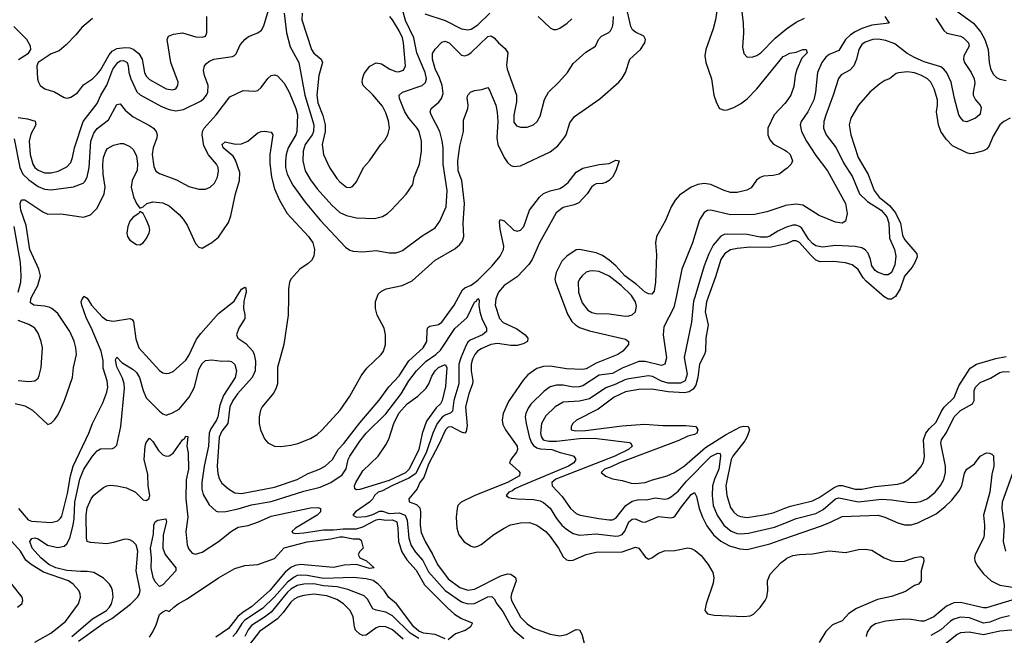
# Model space of a CAD drawing. Header units: inches. Extents: x 1678809 to 1859548, y 384609 to 522868.
# Tile 64 of 256: x 1745338 to 1751338, y 437938 to 441691. Entities that reach past the tile are written whole.
import ezdxf

# ---------------------------------------------------------------- set-up
doc = ezdxf.new("R2010")
doc.units = ezdxf.units.IN
doc.header["$MEASUREMENT"] = 0
for name, color, linetype in [('B7443', 7, 'Continuous'), ('B7444', 7, 'Continuous'), ('B7453', 7, 'Continuous'), ('B7454', 7, 'Continuous')]:
    doc.layers.add(name, color=color, linetype=linetype)

msp = doc.modelspace()

# ---------------------------------------------------------------- linework, layer by layer
at = {"layer": 'B7443', "color": 5}
for points, elevation in [([(1745310, 439351), (1745370, 439336.8), (1745416.9, 439310), (1745510, 439224), (1745530, 439230.7), (1745550, 439252.4), (1745570, 439279.5), (1745590, 439318.9), (1745612.2, 439370), (1745659.5, 439510), (1745665.4, 439570), (1745684.7, 439650), (1745681.5, 439690), (1745670, 439731.2), (1745644.9, 439790), (1745570, 439900.3), (1745534.8, 439930), (1745518.1, 439938.1), (1745490, 439945), (1745423.7, 439950), (1745404.4, 439964.4), (1745405.5, 439990), (1745411, 440000)], 320), ([(1745331.6, 438710), (1745390, 438641), (1745410, 438633), (1745530, 438625.5), (1745570, 438636.5), (1745588, 438652), (1745595.1, 438664.9), (1745630, 438802.6), (1745647.9, 438910), (1745664.6, 438970), (1745759, 439170), (1745782.8, 439230), (1745844.8, 439355.2), (1745870, 439419.5), (1745876, 439450), (1745872.3, 439490), (1745846.8, 439566.8), (1745846.1, 439613.9), (1745834, 439670), (1745774.4, 439814.4), (1745746, 439870), (1745716.8, 439950), (1745713.3, 439970), (1745716.4, 439983.6), (1745726.4, 440000)], 280), ([(1745738.8, 440000), (1745750, 439992.4), (1745775.2, 439950), (1745840.2, 439880.2), (1745870, 439859.8), (1745910, 439853.8), (1746008.9, 439868.9), (1746023, 439863), (1746032.3, 439850), (1746046.1, 439746.2), (1746063.5, 439690), (1746190, 439552.3), (1746210, 439537.6), (1746230, 439533.2), (1746250, 439535.5), (1746273.4, 439546.6), (1746350, 439614.3), (1746370, 439644.7), (1746416.7, 439743.3), (1746441.7, 439778.3), (1746550, 439899.2), (1746644.5, 439975.5), (1746659.7, 440000)], 280), ([(1746711, 440000), (1746704.9, 439975.1), (1746702, 439930), (1746710.7, 439890.7), (1746709.4, 439870), (1746674, 439810), (1746659.3, 439770), (1746667.6, 439750), (1746717, 439717), (1746758.2, 439670), (1746767.1, 439650), (1746775.6, 439610), (1746772.9, 439550), (1746755.7, 439510), (1746664.6, 439410), (1746636.9, 439370), (1746618.3, 439330), (1746605.8, 439230), (1746570, 439183.4), (1746554.2, 439145.8), (1746542.5, 438970), (1746545.3, 438925.3), (1746553.3, 438893.3), (1746570, 438864.7), (1746610, 438831.8), (1746650, 438806.8), (1746690, 438803.3), (1746890, 438841.6), (1747030, 438888.1), (1747096, 438924), (1747166.1, 438950), (1747199.3, 438970), (1747244.1, 439010), (1747278.1, 439070), (1747313.2, 439106.8), (1747410, 439234.1), (1747528.2, 439371.8), (1747587.6, 439452.5), (1747650, 439519.1), (1747710, 439611.2), (1747796.4, 439690), (1747818.2, 439730), (1747820.3, 439799.7), (1747824.7, 439815.3), (1747837.1, 439822.9), (1747890, 439832.3), (1747910, 439847.8), (1747986.1, 439950), (1748012.7, 440000)], 280), ([(1746975.8, 440000), (1746974.3, 439890), (1746948.3, 439710), (1746909.1, 439570), (1746908.6, 439470), (1746899.7, 439440.3), (1746885.5, 439414.5), (1746816.3, 439330), (1746805.7, 439310), (1746797.3, 439270), (1746798, 439230), (1746805.7, 439190), (1746830, 439135.3), (1746850, 439111.7), (1746890.2, 439090.2), (1746929.2, 439089.2), (1746990, 439096.1), (1747033.2, 439106.8), (1747110, 439137.1), (1747150, 439162.2), (1747181.2, 439190), (1747291.1, 439310), (1747350, 439395.2), (1747419.6, 439520.4), (1747453.4, 439566.7), (1747541.5, 439650), (1747555.4, 439670), (1747567, 439710), (1747568.2, 439770), (1747558.2, 439810), (1747517.4, 439890), (1747507.3, 439930), (1747506.5, 439973.5), (1747516.6, 440000)], 320), ([(1748243.6, 440000), (1748239.4, 439990), (1748236.4, 439950), (1748261.1, 439870), (1748284.8, 439844.8), (1748366.7, 439806.7), (1748418.2, 439770), (1748435.2, 439750), (1748431.9, 439730), (1748405.3, 439714.7), (1748370, 439705.1), (1748330, 439704.8), (1748250, 439716.4), (1748209.5, 439710.5), (1748150, 439684.4), (1748128.8, 439670), (1748111.9, 439650), (1748097.8, 439622.2), (1748088.7, 439590), (1748089.1, 439550), (1748100.1, 439490), (1748097.3, 439470), (1748075.5, 439410), (1748055.4, 439330), (1748065.7, 439214.3), (1748059.2, 439180.8), (1748050, 439170.9), (1748030, 439175.4), (1747970, 439208.7), (1747950, 439205.9), (1747933, 439190), (1747895.2, 439104.8), (1747830, 438982), (1747800, 438900), (1747775.9, 438870), (1747759.6, 438830), (1747710.3, 438770), (1747711.9, 438751.9), (1747755.7, 438735.7), (1747775.9, 438715.9), (1747780.1, 438690), (1747777.8, 438610), (1747785.6, 438565.6), (1747808.1, 438510), (1747853.4, 438433.4), (1747883.8, 438370), (1747950, 438281.2), (1748019.8, 438230), (1748070, 438213.3), (1748110, 438218.4), (1748270, 438299.9), (1748310, 438311.9), (1748330.6, 438310.6), (1748358.6, 438290), (1748363.5, 438270), (1748334.6, 438190), (1748331.3, 438170), (1748334.4, 438150), (1748390, 438048.2), (1748430, 438007.3), (1748470, 437980.9), (1748570, 437945.4), (1748630, 437935.3), (1748670, 437943.5), (1748730, 437972.9), (1748750, 437972), (1748764.4, 437944.5), (1748777.4, 437890)], 280), ([(1748637, 440000), (1748676.4, 439896.4), (1748703.2, 439850), (1748724.7, 439830), (1748750, 439815.1), (1748810, 439794.4), (1749030, 439744), (1749048.7, 439730), (1749047.7, 439710), (1749012.9, 439670), (1748982, 439650), (1748850, 439596.8), (1748790, 439562.1), (1748770, 439558), (1748670, 439562.9), (1748570, 439578.4), (1748530, 439577.5), (1748490, 439564.9), (1748434.4, 439525.6), (1748406.1, 439493.9), (1748317.2, 439362.8), (1748285, 439290), (1748277.8, 439250), (1748283, 439223), (1748298.8, 439190), (1748369.4, 439090), (1748372.1, 439070), (1748365.5, 439054.5), (1748330.2, 439010), (1748323.7, 438990), (1748378.9, 438938.9), (1748384.9, 438930), (1748383.1, 438910), (1748310.1, 438870), (1748111.8, 438790), (1748028.5, 438750), (1748008.8, 438730), (1748003, 438710), (1747998.8, 438658.8), (1748001.1, 438590), (1748014.7, 438550), (1748047.3, 438507.3), (1748090, 438480.3), (1748110, 438475.6), (1748130, 438480.3), (1748150, 438491.4), (1748227.2, 438552.8), (1748290, 438592), (1748329.5, 438610.5), (1748390, 438624.1), (1748444.7, 438624.7), (1748490, 438608.4), (1748543.8, 438570), (1748570, 438541.1), (1748620.6, 438470), (1748650, 438416.5), (1748670, 438398.5), (1748690, 438393.2), (1748710, 438396.5), (1748790, 438430.1), (1748850, 438445.3), (1749010, 438447.7), (1749090, 438474.2), (1749110, 438468.8), (1749150, 438415.5), (1749170, 438403), (1749190, 438410.3), (1749230, 438439), (1749267.3, 438452.7), (1749330, 438455.4), (1749410, 438470.3), (1749430, 438467.6), (1749454.4, 438454.4), (1749490, 438424.2), (1749533.1, 438370), (1749561.6, 438321.6), (1749567.9, 438290), (1749563.7, 438256.3), (1749520.8, 438130), (1749514, 438090), (1749529.1, 438069.1), (1749570, 438061.3), (1749750, 438051.8), (1749790, 438057.1), (1749810, 438066.7), (1749850, 438107), (1749880.8, 438150), (1749889.9, 438170), (1749896.5, 438210), (1749894, 438270), (1749910.9, 438310), (1749978, 438382), (1750000, 438397.9)], 320), ([(1749337.6, 440000), (1749324.5, 439935.5), (1749262.5, 439817.5), (1749259.8, 439770), (1749279.4, 439630), (1749270, 439591.5), (1749250, 439582.4), (1749150, 439608), (1749110, 439606.6), (1749010, 439567.2), (1748950, 439533.8), (1748870, 439523.9), (1748770, 439458.4), (1748747.5, 439452.5), (1748710, 439450.9), (1748650, 439462), (1748610, 439463.8), (1748570, 439452.1), (1748533.8, 439426.2), (1748453.5, 439346.5), (1748436.8, 439323.2), (1748422, 439290), (1748419.2, 439270), (1748423.8, 439230), (1748442.5, 439150), (1748455.3, 439115.3), (1748470, 439095), (1748490, 439081.8), (1748510, 439075.1), (1748580.7, 439070), (1748631.5, 439051.5), (1748696.6, 439036.6), (1748714.9, 439030), (1748726.7, 439010), (1748715.2, 438990), (1748683, 438970), (1748395.4, 438850), (1748355.8, 438830), (1748342.1, 438817.9), (1748319.3, 438810), (1748302.8, 438790), (1748318.5, 438778.5), (1748334.4, 438774.4), (1748369.1, 438769.1), (1748470, 438766.7), (1748510, 438757.5), (1748530, 438747.3), (1748570, 438712.6), (1748609, 438650), (1748642.6, 438610), (1748670, 438584.3), (1748710, 438557.9), (1748750, 438548.9), (1748850, 438555.7), (1748970, 438541.4), (1748990, 438543.6), (1749010, 438552.5), (1749026.6, 438573.4), (1749049.9, 438630), (1749070, 438646.6), (1749090, 438648.7), (1749130, 438630.1), (1749150, 438627), (1749230, 438661.9), (1749306.4, 438653.7), (1749321.7, 438658.3), (1749333.3, 438666.7), (1749370, 438721.4), (1749430, 438795.6), (1749450, 438808.2), (1749463.2, 438783.2), (1749478, 438710), (1749498.8, 438658.8), (1749525.8, 438605.8), (1749565.9, 438550), (1749611.5, 438511.5), (1749662.8, 438482.8), (1749725.7, 438465.7), (1749770, 438460.8), (1749910, 438496), (1750000, 438527.2)], 340), ([(1749452.3, 440000), (1749444.8, 439975.2), (1749432.3, 439847.7), (1749387.6, 439632.4), (1749404.6, 439530), (1749392.7, 439490), (1749365.6, 439474.4), (1749290, 439475.2), (1749250, 439486.8), (1749194.8, 439514.8), (1749170, 439519.4), (1749050, 439501.3), (1749024.9, 439495.1), (1748970, 439468.1), (1748910, 439447.1), (1748810, 439378.8), (1748750, 439364.8), (1748650, 439359.9), (1748601.1, 439330), (1748545.1, 439274.9), (1748518.6, 439230), (1748511.3, 439170), (1748515.1, 439150), (1748529, 439129), (1748561.6, 439121.6), (1748610, 439121.1), (1748750, 439137.7), (1748839.3, 439139.3), (1749053.2, 439113.2), (1749063, 439110), (1749070.3, 439090), (1749048.1, 439070), (1748964.6, 439030), (1748605.9, 438890), (1748581.6, 438870), (1748582.9, 438850), (1748643.1, 438783.1), (1748695, 438710), (1748730, 438680.2), (1748754, 438670), (1748867.3, 438650), (1748930, 438641), (1748950, 438642.6), (1748970, 438652.9), (1749031.8, 438730), (1749070, 438756.2), (1749110, 438765.7), (1749157, 438763), (1749210, 438775.2), (1749270, 438767.6), (1749290, 438771.3), (1749310, 438783.1), (1749350, 438816.9), (1749401.5, 438878.5), (1749550, 439028.5), (1749590, 439047.6), (1749605.5, 439045.5), (1749609.3, 439029.3), (1749598.1, 438950), (1749572.2, 438890), (1749560.6, 438850), (1749557.2, 438790), (1749564.8, 438730), (1749587.4, 438670), (1749628.4, 438608.4), (1749673.7, 438573.7), (1749710, 438559.5), (1749730, 438556.6), (1749779.3, 438560.7), (1749936.9, 438596.9), (1750000, 438622.5)], 360), ([(1749533.8, 440000), (1749523.1, 439970), (1749516, 439910), (1749532.7, 439830), (1749520.1, 439750), (1749517.9, 439670), (1749511.9, 439650), (1749480.3, 439590), (1749470.8, 439510), (1749457.7, 439462.3), (1749442.5, 439437.5), (1749418.2, 439421.8), (1749390, 439416.9), (1749290, 439421.4), (1749190, 439439.3), (1749110, 439435.6), (1749030, 439422.3), (1748960.2, 439390), (1748864, 439316), (1748730.4, 439250), (1748708.9, 439230), (1748699.5, 439210), (1748699.3, 439190), (1748724.4, 439184.4), (1748786.9, 439186.9), (1749010, 439215.4), (1749145.2, 439225.2), (1749257.3, 439217.3), (1749397.2, 439217.2), (1749458.8, 439210), (1749470.5, 439190), (1749463.7, 439170), (1749450, 439161.8), (1749410, 439151.4), (1749354.5, 439125.5), (1748992.4, 438990), (1748937.8, 438962.2), (1748902, 438950), (1748882, 438930), (1748910, 438908.2), (1748950, 438892.7), (1749010, 438881.6), (1749064.6, 438864.6), (1749090, 438863.1), (1749150, 438870.3), (1749193.4, 438886.6), (1749282.7, 438910), (1749327.3, 438930), (1749390, 438971.1), (1749517.2, 439082.8), (1749639.1, 439160.9), (1749730, 439208.4), (1749750, 439213.2), (1749777.7, 439210), (1749784.7, 439190), (1749770, 439149.1), (1749755.8, 439124.2), (1749683, 439030), (1749673.3, 439010), (1749641.3, 438850), (1749646.5, 438790), (1749670, 438717), (1749690, 438687.8), (1749710.5, 438670), (1749730, 438661.8), (1749770, 438656.9), (1749871.9, 438671.9), (1749930, 438684.4), (1750000, 438712.1)], 380), ([(1748753, 440000), (1748764.7, 439964.7), (1748799.9, 439919.9), (1748825, 439905), (1748850, 439899.1), (1748930, 439898.2), (1749030, 439884.2), (1749050, 439886), (1749070, 439891.3), (1749090.6, 439909.4), (1749095.9, 439944.1), (1749091.4, 439970), (1749072.7, 440000)], 340), ([(1745656.7, 437930), (1745781.4, 438038.6), (1745866.8, 438090), (1745886.2, 438110), (1745897.8, 438130), (1745907.5, 438170), (1745904.1, 438210), (1745897, 438230), (1745884.8, 438250), (1745850, 438285.3), (1745790, 438320.7), (1745750, 438327.8), (1745710, 438326.5), (1745626.2, 438333.8), (1745558.8, 438350), (1745515, 438370), (1745467.9, 438410), (1745414.1, 438470), (1745400.3, 438510), (1745412.4, 438527.6), (1745430, 438531.4), (1745450, 438526.7), (1745507.9, 438487.9), (1745570, 438472.6), (1745610, 438481.2), (1745625.5, 438494.5), (1745643.6, 438530), (1745663.8, 438610), (1745670.8, 438650), (1745673.7, 438750), (1745705.3, 438890), (1745728.3, 438950), (1745781.2, 439030), (1745810, 439063), (1745830, 439074.4), (1745903.3, 439076.7), (1745916.6, 439083.4), (1745930, 439098), (1745953.7, 439210), (1745977.5, 439442.5), (1745975, 439470), (1745964.9, 439504.9), (1745930, 439575.1), (1745923, 439617), (1745930, 439634.4), (1745960.1, 439600.1), (1746030, 439558), (1746050, 439540.2), (1746068.6, 439508.6), (1746091.4, 439430), (1746110, 439385), (1746190, 439304.7), (1746210, 439288.2), (1746230, 439280.8), (1746270, 439293.2), (1746310, 439317.5), (1746370.8, 439389.2), (1746403.6, 439450), (1746430, 439558.3), (1746450, 439594.6), (1746470, 439613.7), (1746510, 439616.9), (1746570, 439608.3), (1746611.9, 439611.9), (1746630, 439607.2), (1746648.4, 439588.4), (1746660.2, 439550), (1746651.2, 439510), (1746580.4, 439399.6), (1746558.2, 439341.7), (1746544.9, 439270), (1746536.9, 439250), (1746502.9, 439197.1), (1746493, 439170), (1746489.2, 439090), (1746462.3, 438970), (1746448.7, 438868.7), (1746448.7, 438828.7), (1746456.1, 438796.1), (1746493.1, 438733.2), (1746534.6, 438694.6), (1746550.2, 438690.2), (1746593.6, 438693.6), (1746670.6, 438709.4), (1746750, 438732.5), (1746870, 438753.3), (1747070, 438817.5), (1747170, 438841.5), (1747235.1, 438870), (1747303.3, 438916.7), (1747327.8, 438952.2), (1747339.6, 439010), (1747349.9, 439030), (1747410, 439121.6), (1747450, 439170.8), (1747570, 439287.3), (1747662.6, 439410), (1747708.6, 439490), (1747756, 439550), (1747816.1, 439610), (1747874, 439650), (1747902.8, 439677.2), (1747990, 439808.4), (1748065, 439875), (1748110, 439968.5), (1748122.2, 439977.8), (1748130, 439991.3), (1748134, 439990), (1748138.6, 439978.6), (1748136.6, 439950), (1748141.5, 439910), (1748154.3, 439870), (1748181.9, 439810), (1748182.3, 439790), (1748157.7, 439770), (1748083.4, 439736.6), (1748070, 439724.7), (1748057.1, 439702.9), (1748025.9, 439630), (1748014.1, 439590), (1748013.6, 439470), (1747984.3, 439370), (1747974.8, 439305.2), (1747966.3, 439293.7), (1747930, 439279.7), (1747912.5, 439267.5), (1747882.8, 439230), (1747855.1, 439170), (1747814.3, 439050), (1747750, 438922.8), (1747710, 438895), (1747606.2, 438850), (1747550, 438818.2), (1747521.8, 438810), (1747499.6, 438790), (1747490.2, 438770), (1747470.2, 438750), (1747384.4, 438690), (1747368.7, 438670), (1747390, 438658.2), (1747450, 438661.4), (1747490, 438673.7), (1747530, 438695.5), (1747550, 438694.2), (1747590, 438681.2), (1747650, 438684.3), (1747686.5, 438670), (1747700.1, 438640.1), (1747710.1, 438530.1), (1747724.4, 438484.4), (1747750, 438445.1), (1747793.9, 438393.9), (1747830, 438324.7), (1747930, 438210.9), (1748030, 438142), (1748070, 438129.2), (1748110, 438132.6), (1748190, 438171.6), (1748214.5, 438174.5), (1748230, 438160.3), (1748245.5, 438130), (1748282.5, 438082.5), (1748330, 437994.2), (1748349.8, 437969.8), (1748410, 437917.9)], 260), ([(1745330, 439491.5), (1745394.1, 439485.9), (1745430, 439488.9), (1745450, 439505.5), (1745458, 439522), (1745469.7, 439570), (1745476.8, 439690), (1745469.7, 439730), (1745450, 439779.5), (1745430, 439809.6), (1745418.5, 439818.5), (1745393.4, 439833.4), (1745330, 439856.7)], 340), ([(1745697.7, 437902.3), (1745846.4, 438010), (1745899.4, 438040.6), (1746012.7, 438127.3), (1746055.5, 438170), (1746068.1, 438190), (1746072.5, 438210), (1746048, 438330), (1746058.2, 438450), (1746048.3, 438490), (1746028.6, 438510), (1746010, 438519.9), (1745990, 438523.8), (1745970, 438522.8), (1745910, 438503.2), (1745870, 438496.1), (1745770, 438503.5), (1745750, 438509.6), (1745745.1, 438530), (1745743.4, 438670), (1745750, 438714), (1745774, 438770), (1745790, 438792), (1745810, 438808.5), (1745850, 438839.3), (1745870, 438848.4), (1745890, 438852.4), (1745930, 438848.9), (1745990, 438836.5), (1746044.2, 438810), (1746090, 438764.2), (1746110, 438760.7), (1746126, 438770), (1746130.6, 438790), (1746121.4, 438850), (1746118.2, 438918.2), (1746096.4, 439010), (1746102.7, 439090), (1746110, 439114), (1746130, 439139.1), (1746150, 439119.3), (1746183.8, 439063.8), (1746210, 439038.8), (1746230, 439029.1), (1746250, 439031.4), (1746272.7, 439047.3), (1746330, 439130.3), (1746341.7, 439138.3), (1746350, 439151.6), (1746362, 439150), (1746357.1, 439090), (1746364.5, 439050), (1746367.2, 438950), (1746353.6, 438886.4), (1746350.6, 438770.6), (1746362.1, 438657.9), (1746350.2, 438569.8), (1746358.6, 438490), (1746370, 438462.4), (1746390, 438439.6), (1746410, 438433.2), (1746450, 438445), (1746549.8, 438510), (1746630, 438573.2), (1746670, 438596.8), (1746730, 438608.1), (1746793.5, 438630), (1746870, 438665.1), (1747110, 438715.9), (1747156.3, 438716.3), (1747170.6, 438710), (1747171.8, 438690), (1747150.2, 438670), (1747019, 438590), (1746995.8, 438570), (1747002, 438562), (1747018, 438558), (1747070, 438561.9), (1747190, 438580.3), (1747250, 438580), (1747310, 438587.2), (1747390, 438586), (1747430, 438599.9), (1747510, 438641.4), (1747530, 438645.5), (1747570, 438640.4), (1747610, 438642.5), (1747636.2, 438630), (1747642.7, 438590), (1747646.2, 438510), (1747666.6, 438446.6), (1747697.5, 438397.5), (1747754.8, 438334.8), (1747805, 438245), (1747944.3, 438104.3), (1747987.3, 438067.3), (1748030, 438039.8), (1748094.6, 438014.6), (1748096.4, 438010), (1748084.4, 437990), (1748076.1, 437983.9), (1748052.1, 437967.9), (1747993.9, 437946.1), (1747950, 437910.8)], 240), ([(1745430, 437895.2), (1745529, 437950), (1745618.4, 438021.6), (1745697, 438130), (1745709.1, 438170), (1745707.5, 438190), (1745697.8, 438210), (1745663.6, 438250), (1745636.8, 438270), (1745483, 438323), (1745408.4, 438370), (1745376.6, 438396.6), (1745343.1, 438450), (1745289.6, 438509.6)], 280), ([(1746130, 437927), (1746150, 437958.5), (1746170, 438002.6), (1746190, 438064.4), (1746210, 438081.3), (1746230, 438090.9), (1746250, 438083.2), (1746276.8, 438110), (1746304.8, 438130), (1746359.4, 438160.6), (1746550, 438289.2), (1746650, 438345), (1746710, 438364.2), (1746790, 438369.1), (1746890, 438406.1), (1746950, 438471.8), (1747090, 438507.8), (1747233.5, 438526.5), (1747290, 438538.2), (1747310, 438538.6), (1747370, 438526.2), (1747406.6, 438526.6), (1747418.5, 438518.6), (1747430.7, 438469.3), (1747410, 438448), (1747401, 438430), (1747411.3, 438410), (1747452.4, 438392.4), (1747498.8, 438350), (1747470, 438345.1), (1747389.9, 438369.9), (1747315.2, 438364.8), (1747250, 438351), (1747050, 438368.7), (1747016.3, 438363.8), (1746990, 438351.1), (1746956.8, 438323.2), (1746862.4, 438210), (1746750, 438110.4), (1746700.5, 438079.5), (1746667.6, 438052.4), (1746610, 437979.5), (1746534.1, 437925.9)], 220), ([(1747930, 437915.4), (1747870, 437942), (1747798, 437950), (1747770, 437963), (1747739.8, 437990), (1747634.1, 438130), (1747588.2, 438168.2), (1747558.3, 438210), (1747522.1, 438250), (1747491.6, 438271.6), (1747450, 438281.1), (1747370, 438289.9), (1747190, 438284.2), (1747090, 438303.2), (1747050, 438305.4), (1747030, 438301.9), (1747010, 438293.1), (1746970, 438262.2), (1746890, 438171.4), (1746818.2, 438101.8), (1746710, 438029.3), (1746691.9, 438010), (1746654.5, 437950), (1746636.4, 437930)], 240), ([(1745325.1, 438110), (1745351, 438130), (1745357.6, 438150), (1745352.8, 438170), (1745290, 438248.9)], 320), ([(1747770, 437919.1), (1747717.7, 437950), (1747610, 438056.2), (1747570, 438078.1), (1747511.2, 438091.2), (1747490, 438100.2), (1747458.2, 438158.2), (1747437.5, 438177.5), (1747337.1, 438217.1), (1747272.8, 438232.8), (1747190, 438240), (1747130, 438250.9), (1747070, 438249.6), (1747030, 438240.7), (1746990, 438218.7), (1746970, 438201.7), (1746870, 438079.6), (1746830, 438048.1), (1746750, 437996.7), (1746729.6, 437970.4), (1746709.7, 437930)], 260), ([(1747675, 437915), (1747610, 437970.4), (1747570, 437989.3), (1747530, 437991.1), (1747510, 437983.9), (1747450, 437939.2), (1747430, 437937.2), (1747410, 437945.7), (1747384.8, 437970), (1747377.8, 437990), (1747371.1, 438050), (1747352.7, 438090), (1747311.2, 438130), (1747270, 438156.7), (1747210, 438177.7), (1747130, 438188.1), (1747070, 438181.2), (1747034, 438170), (1747010, 438157.2), (1746990, 438139.3), (1746943.9, 438076.1), (1746910, 438038.7), (1746799.3, 437960.7), (1746739.1, 437880.9)], 280)]:
    msp.add_lwpolyline(points, dxfattribs=dict(at, elevation=elevation))
for points, elevation in [([(1747390, 438825.2), (1747379.8, 438830), (1747377.5, 438850), (1747387.1, 438870), (1747430, 438940.7), (1747522.8, 439030), (1747570, 439098.5), (1747587.3, 439132.7), (1747617.1, 439230), (1747648.4, 439291.6), (1747698.4, 439350), (1747763.9, 439396.1), (1747814.6, 439445.4), (1747832.2, 439470), (1747850, 439518.3), (1747870, 439550.7), (1747890, 439570.6), (1747930, 439588.8), (1747940.2, 439570), (1747933.9, 439453.9), (1747913.1, 439370), (1747902.1, 439350), (1747876.1, 439323.9), (1747817.4, 439242.6), (1747791.2, 439168.8), (1747771.2, 439070), (1747712.2, 438950), (1747690, 438927.8), (1747590, 438882.1), (1747410, 438827.4)], 240), ([(1746190, 438236.2), (1746163, 438263), (1746151, 438290), (1746140.3, 438350), (1746141.2, 438410), (1746135.5, 438470), (1746154.6, 438554.6), (1746156, 438610), (1746164.7, 438630), (1746180.8, 438639.2), (1746227.9, 438647.9), (1746233.7, 438630), (1746212.2, 438550), (1746211.2, 438470), (1746225.3, 438430), (1746290.1, 438350), (1746289.6, 438330), (1746210, 438246)], 220)]:
    msp.add_lwpolyline(points, close=True, dxfattribs=dict(at, elevation=elevation))
at = {"layer": 'B7444', "color": 5}
for points, elevation in [([(1749610.1, 441909.9), (1749578, 441690), (1749563.9, 441636.1), (1749518.2, 441510), (1749512.1, 441470), (1749519.7, 441430), (1749552.9, 441330), (1749568.4, 441230), (1749584.2, 441184.2), (1749602, 441150), (1749630, 441138.6), (1749650, 441140.6), (1749690, 441155.2), (1749730, 441178.2), (1749770, 441209.4), (1749830, 441269.4), (1749990, 441466.3), (1750000, 441471.4)], 320), ([(1745330, 441094.3), (1745386.5, 441086.5), (1745431.7, 441071.7), (1745437.4, 441050), (1745407.2, 440992.8), (1745395.8, 440950), (1745401.5, 440870), (1745417.9, 440810), (1745430.5, 440790.5), (1745450, 440774.1), (1745490, 440758), (1745530, 440757.4), (1745572.8, 440767.2), (1745625.2, 440794.8), (1745650, 440819.5), (1745660.5, 440850), (1745671.5, 440910), (1745724.3, 441070), (1745810, 441180.8), (1745832.4, 441230), (1745868.8, 441291.2), (1745906.5, 441390), (1745936.3, 441430), (1745950, 441439.6), (1745970, 441442.1), (1745993.5, 441430), (1746000.1, 441410), (1746002.8, 441370), (1746016, 441330), (1746051.7, 441251.7), (1746072.1, 441232.1), (1746202.6, 441162.6), (1746250, 441143.5), (1746290, 441135.8), (1746336.1, 441143.9), (1746443.3, 441196.7), (1746461.4, 441210), (1746476.5, 441230), (1746483.9, 441250), (1746485.9, 441290), (1746465, 441350), (1746459.2, 441380.8), (1746465.4, 441410), (1746476.4, 441423.6), (1746490, 441436.1), (1746520.9, 441450), (1746634.3, 441465.7), (1746648, 441472), (1746657.1, 441482.9), (1746681.6, 441538.4), (1746709.7, 441570), (1746732.4, 441587.6), (1746788.8, 441611.2), (1746812.1, 441627.9), (1746825.6, 441654.4), (1746854.1, 441750)], 360), ([(1746950.7, 441730), (1746964.6, 441610), (1746986.3, 441526.3), (1747038.5, 441430), (1747075.7, 441230), (1747130.4, 441050), (1747129.3, 441010), (1747120.3, 440990), (1747078.7, 440930), (1747065.5, 440890), (1747063.3, 440830), (1747077.5, 440770), (1747110, 440714.7), (1747150, 440660.7), (1747239.4, 440559.4), (1747290, 440515.9), (1747330, 440497), (1747390, 440483.9), (1747500.3, 440479.7), (1747549.1, 440490.9), (1747580.5, 440510), (1747602.6, 440530), (1747692.8, 440627.2), (1747733.1, 440686.9), (1747742, 440730), (1747774.6, 440810), (1747787, 440890), (1747787.3, 440950), (1747772.5, 441010), (1747761.2, 441030), (1747710.5, 441090), (1747685.5, 441130), (1747653.3, 441210), (1747649.8, 441230), (1747671.8, 441248.2), (1747790.4, 441289.6), (1747811.3, 441308.7), (1747816.9, 441330), (1747808.8, 441370), (1747757.9, 441490), (1747740.4, 441580.4), (1747690, 441686.4), (1747670, 441753.7)], 360), ([(1747516.6, 440000), (1747523, 440017), (1747543.6, 440036.4), (1747570.6, 440049.4), (1747669.5, 440070), (1747730, 440098.6), (1747870, 440225.6), (1747990, 440294.8), (1748020.4, 440319.6), (1748037, 440343), (1748044.1, 440370), (1748039.9, 440450), (1748048.4, 440570), (1748032, 440710), (1748009.1, 440770), (1748007.1, 440830), (1748020.9, 440919.1), (1748041.9, 441010), (1748041.8, 441078.2), (1748069, 441150), (1748070.7, 441170), (1748064.4, 441215.6), (1748068.3, 441231.7), (1748085.4, 441250), (1748110, 441259.5), (1748155.2, 441264.8), (1748190, 441278), (1748201.8, 441261.8), (1748238.8, 441170), (1748248.2, 441128.2), (1748251, 441071), (1748244.8, 440970), (1748251, 440931), (1748290, 440850.3), (1748310, 440820.3), (1748330, 440802), (1748350, 440795.5), (1748390, 440800.2), (1748570, 440885.2), (1748617.6, 440922.4), (1748656.5, 440970), (1748667.2, 440990), (1748690, 441063), (1748719.7, 441100.3), (1748872.3, 441207.7), (1748990, 441310.3), (1749010, 441335.3), (1749028.9, 441370), (1749056.4, 441450), (1749120.3, 441510), (1749147.3, 441550), (1749151.2, 441570), (1749142, 441590), (1749090, 441615.6), (1749073.2, 441630), (1749062, 441650), (1749037.2, 441757.2)], 320), ([(1749731.9, 441790), (1749746.8, 441670), (1749749.3, 441610), (1749742.7, 441522.7), (1749750, 441484), (1749770, 441463), (1749804.9, 441464.9), (1749830, 441473.1), (1749854.8, 441490), (1749941.3, 441578.7), (1750000, 441626.4)], 340), ([(1745304.8, 440964.8), (1745338.5, 440790), (1745358, 440750), (1745394.7, 440714.7), (1745450, 440674.4), (1745490, 440657.7), (1745530, 440654.4), (1745667.1, 440672.9), (1745726, 440694), (1745735.8, 440704.2), (1745748.9, 440731.1), (1745760.8, 440790), (1745772.2, 440950), (1745790, 440998.7), (1745811.4, 441028.7), (1745879.1, 441080.9), (1745930, 441174.8), (1745950, 441177.3), (1745980.3, 441140.3), (1746030, 441098.9), (1746130, 441046.5), (1746153.8, 441030), (1746170.2, 441010), (1746175.5, 440990), (1746174.3, 440970), (1746151.8, 440910), (1746145.7, 440870), (1746155.6, 440795.6), (1746167.3, 440767.3), (1746190, 440752.6), (1746294.1, 440714.1), (1746370, 440673.6), (1746430, 440658.5), (1746470, 440656.9), (1746499.6, 440670), (1746525.4, 440694.6), (1746542.9, 440730), (1746550.6, 440770), (1746547.3, 440790), (1746536.8, 440810), (1746488, 440868), (1746461.4, 440921.4), (1746449.9, 440990), (1746452.8, 441010), (1746462.3, 441030), (1746535, 441110), (1746619.6, 441220.4), (1746700.3, 441259.7), (1746770, 441255.6), (1746790, 441260.3), (1746810, 441277), (1746850, 441332.7), (1746870, 441350.6), (1746890, 441354), (1746910, 441348.4), (1746950, 441303.6), (1746980.1, 441250), (1747021.1, 441150), (1747030.5, 441110), (1747027.2, 441010), (1747020.1, 440990), (1746974.3, 440910), (1746962.2, 440870), (1746957.2, 440830), (1746958.5, 440790), (1746967.2, 440750), (1747002.6, 440682.6), (1747078.4, 440578.4), (1747170, 440468.3), (1747324.2, 440304.2), (1747350, 440285.7), (1747370, 440278.9), (1747430, 440276.5), (1747510, 440284), (1747590, 440270.3), (1747630, 440270.3), (1747650, 440275.6), (1747670, 440284.9), (1747790, 440373.6), (1747870, 440422), (1747897.7, 440462.3), (1747936.8, 440550), (1747942.9, 440650), (1747918.1, 440810), (1747918.2, 440910), (1747913.5, 440953.5), (1747897.4, 441010), (1747844.8, 441110), (1747839.8, 441130), (1747846, 441150), (1747891.6, 441188.4), (1747909, 441210), (1747918.3, 441241.7), (1747911.6, 441290), (1747896.1, 441336.1), (1747870, 441392.1), (1747852.8, 441450), (1747854.6, 441485.4), (1747869, 441511), (1747910, 441553.4), (1747930, 441560.9), (1747956, 441550), (1748030, 441475.3), (1748050, 441470.3), (1748070, 441476), (1748090, 441491.4), (1748190, 441587.6), (1748210, 441592), (1748230, 441580.4), (1748255.3, 441550), (1748296.3, 441516.3), (1748312.1, 441490), (1748305.5, 441414.5), (1748307.8, 441390), (1748364.8, 441230), (1748365.3, 441190), (1748350, 441108.7), (1748350, 441067.3), (1748364.8, 441044.8), (1748390, 441035.6), (1748430, 441035.6), (1748470, 441050.4), (1748491.1, 441070), (1748510, 441102), (1748536.3, 441203.7), (1748560.4, 441250), (1748624, 441310), (1748676.3, 441370), (1748710, 441424.9), (1748787.7, 441492.3), (1748846, 441530), (1748866, 441570), (1748883, 441590), (1748927.5, 441612.5), (1748937.7, 441622.3), (1748950, 441647.7), (1748954.7, 441670), (1748956.3, 441710)], 340), ([(1745781.7, 441698.3), (1745716.1, 441643.9), (1745681.4, 441598.6), (1745621.4, 441538.6), (1745579.1, 441500.9), (1745530, 441482.7), (1745450.5, 441429.5), (1745443, 441410), (1745447, 441330), (1745452.2, 441310), (1745463.1, 441290), (1745490.6, 441270), (1745550.9, 441250.9), (1745610, 441216), (1745630, 441212.9), (1745650, 441218.3), (1745690, 441244.2), (1745726.5, 441293.5), (1745781.8, 441330), (1745810, 441358.4), (1745830, 441384.2), (1745883.6, 441476.4), (1745901.7, 441498.3), (1745930, 441515.7), (1745981.8, 441521.8), (1746010, 441518.7), (1746030, 441511.1), (1746064.1, 441484.1), (1746083.8, 441450), (1746098.4, 441370), (1746110, 441347.1), (1746130, 441326.2), (1746230, 441269.4), (1746270, 441263.5), (1746289.4, 441270), (1746302.6, 441290), (1746303.5, 441310), (1746260.2, 441430), (1746237.4, 441570), (1746245.1, 441590), (1746276.5, 441603.5), (1746330, 441610.2), (1746412.5, 441587.5), (1746450, 441585.5), (1746469.7, 441590.3), (1746479.7, 441610), (1746478.5, 441710)], 380), ([(1747059.8, 441730), (1747058.5, 441690), (1747116.1, 441510), (1747130, 441487.3), (1747174.6, 441450), (1747182.8, 441430), (1747160.4, 441350), (1747148.8, 441230), (1747155.4, 441184.6), (1747186.2, 441106.2), (1747200.4, 441050), (1747199, 441010), (1747181.8, 440930), (1747189.1, 440870), (1747226, 440790), (1747270, 440723.8), (1747290, 440701.6), (1747330, 440670.5), (1747350, 440668.2), (1747365.4, 440674.6), (1747390, 440702.8), (1747433.3, 440790), (1747470, 440830.6), (1747539.6, 440930), (1747563.5, 440956.5), (1747582.4, 440990), (1747591.1, 441028.9), (1747585.8, 441074.2), (1747570, 441123.7), (1747550, 441163), (1747490, 441232.4), (1747430.9, 441290), (1747426, 441310), (1747427.1, 441330), (1747437.4, 441362.5), (1747472.3, 441407.7), (1747510, 441428.3), (1747542.3, 441422.3), (1747593, 441390), (1747630, 441375.3), (1747646.6, 441373.4), (1747676.3, 441383.7), (1747688.4, 441410), (1747677.9, 441550), (1747670, 441581), (1747650, 441622.3), (1747610.4, 441690), (1747593.6, 441710)], 380), ([(1747807.7, 441727.7), (1747930, 441685.6), (1748030, 441634.4), (1748070, 441629.6), (1748090, 441633.2), (1748130, 441659.6), (1748203.8, 441730)], 360), ([(1748498, 441710), (1748570, 441640.5), (1748590.4, 441630.4), (1748610, 441630.4), (1748630, 441639.5), (1748675.1, 441670), (1748702.8, 441697.2)], 360), ([(1745331.8, 441448.2), (1745393, 441487), (1745406.3, 441510), (1745404.8, 441530), (1745382.7, 441570), (1745301.8, 441650)], 380), ([(1750000, 441180), (1749936.1, 441110), (1749897.6, 441030), (1749896.5, 440990), (1749910, 440957.6), (1749932.4, 440932.4), (1750000, 440894.7)], 320), ([(1745411, 440000), (1745449.9, 440070), (1745465.4, 440130), (1745455.7, 440170), (1745400.6, 440290), (1745377.1, 440437.1), (1745344.6, 440530), (1745342.3, 440570), (1745350, 440591.8), (1745370, 440592.3), (1745479, 440518.9), (1745510, 440505.8), (1745590, 440508.2), (1745726.9, 440486.9), (1745770, 440501.2), (1745810, 440542.2), (1745853.3, 440630), (1745858.5, 440670), (1745846.6, 440750), (1745844.7, 440810), (1745850, 440850.7), (1745863.1, 440890), (1745873.6, 440906.4), (1745910, 440926.3), (1745950, 440937), (1745970, 440935.8), (1746010, 440917.6), (1746030, 440899.5), (1746050, 440862), (1746056.6, 440810), (1746053.2, 440773.2), (1746023.8, 440710), (1746018.4, 440670), (1746031.4, 440611.4), (1746050, 440570.4), (1746070, 440542), (1746090, 440550.7), (1746113.2, 440570), (1746150, 440580.2), (1746210, 440574), (1746250, 440555.6), (1746310, 440503.6), (1746334.9, 440474.9), (1746358.1, 440438.1), (1746410, 440327.3), (1746430, 440304), (1746450, 440299.1), (1746510, 440333.4), (1746550, 440366), (1746610, 440454.9), (1746625.2, 440494.8), (1746653.4, 440630), (1746678.2, 440710), (1746679.7, 440759.7), (1746654.2, 440834.2), (1746639.7, 440859.7), (1746578.4, 440910), (1746572.7, 440930), (1746590, 440947.3), (1746652.5, 440932.5), (1746690, 440934), (1746728.6, 440951.4), (1746790, 441000.3), (1746810, 441008.4), (1746830.7, 441010.7), (1746870, 441004.7), (1746881, 440990), (1746862.7, 440870), (1746863.5, 440816.5), (1746872.8, 440730), (1746890, 440660.3), (1746922.2, 440590), (1746968.9, 440510), (1747097.6, 440370), (1747123.9, 440330), (1747135, 440290), (1747130.9, 440250), (1747116.6, 440223.4), (1747096.1, 440203.9), (1747044.4, 440170), (1746990.4, 440110), (1746981.5, 440090), (1746976.5, 440050), (1746975.8, 440000)], 320), ([(1748012.7, 440000), (1748036.1, 440043.9), (1748050, 440057.2), (1748090, 440073.1), (1748130, 440102), (1748218.1, 440190), (1748265.5, 440250), (1748287, 440290), (1748289, 440310), (1748265.8, 440414.2), (1748261.8, 440458.2), (1748266.2, 440473.8), (1748290, 440464), (1748350, 440407.7), (1748370, 440402.2), (1748390, 440408.7), (1748410.8, 440430.8), (1748444.3, 440530), (1748504.9, 440610), (1748530, 440630.9), (1748570, 440647.8), (1748630, 440662.7), (1748650, 440673.6), (1748680.8, 440699.2), (1748730, 440760.8), (1748770, 440786), (1748870, 440808.9), (1748930, 440814.9), (1748970, 440834.8), (1748990.4, 440830.4), (1748970, 440769.7), (1748950, 440731.2), (1748930, 440709.8), (1748910, 440698.4), (1748890, 440692.8), (1748850, 440690.8), (1748836.8, 440683.2), (1748822.3, 440670), (1748796.5, 440630), (1748744.6, 440575.4), (1748716.9, 440563.1), (1748650, 440546.2), (1748606.7, 440513.3), (1748505.3, 440330), (1748460.8, 440230), (1748441.4, 440198.6), (1748370, 440123.4), (1748290, 440071.3), (1748256.3, 440030), (1748243.6, 440000)], 280), ([(1750000, 440775), (1749965.5, 440750), (1749930, 440740.7), (1749870, 440736.8), (1749850, 440729.7), (1749827.4, 440712.6), (1749795, 440665), (1749768.8, 440651.2), (1749710, 440638), (1749670, 440637.6), (1749630, 440649.1), (1749550, 440687.2), (1749510, 440692.9), (1749470, 440686.5), (1749429.7, 440670.3), (1749358.5, 440621.5), (1749332.1, 440590), (1749308.2, 440550), (1749272.6, 440467.4), (1749218.3, 440370), (1749211.5, 440330), (1749217.8, 440257.8), (1749212.2, 440090), (1749204, 440036), (1749190, 440016.8), (1749170, 440019), (1749150, 440030.6), (1749097.5, 440077.5), (1749025.3, 440130), (1748970, 440189.9), (1748930, 440225.6), (1748890, 440252.7), (1748850, 440270.4), (1748750, 440289.8), (1748730, 440287.2), (1748671.6, 440250), (1748641.4, 440218.6), (1748608.1, 440150), (1748599.8, 440110), (1748602.7, 440090), (1748637, 440000)], 320), ([(1750000, 440557.1), (1749890, 440519.8), (1749816.3, 440503.7), (1749670, 440500.5), (1749550, 440529), (1749530, 440527.8), (1749510, 440516.4), (1749480.6, 440470), (1749438.3, 440330), (1749372.2, 440170), (1749337.6, 440000)], 340), ([(1745328.7, 440030), (1745344.6, 440090), (1745348.4, 440130), (1745342.6, 440210), (1745303.8, 440430)], 340), ([(1750000, 440421.5), (1749958.4, 440401.6), (1749910, 440371.5), (1749890, 440365.1), (1749850, 440365.1), (1749770, 440380.6), (1749650, 440383), (1749630, 440380.9), (1749610, 440371.5), (1749563.3, 440316.7), (1749536.6, 440263.4), (1749509.6, 440190), (1749452.3, 440000)], 360), ([(1750000, 440321.8), (1749910, 440302.7), (1749790, 440304.8), (1749710, 440297), (1749670, 440288.4), (1749634.1, 440265.9), (1749609.6, 440230), (1749577.2, 440122.8), (1749533.8, 440000)], 380), ([(1749072.7, 440000), (1749066.4, 440010), (1749003.6, 440070), (1748930, 440127.4), (1748870, 440156.4), (1748830, 440160.8), (1748810, 440158.1), (1748789.1, 440150.9), (1748764.7, 440130), (1748749.3, 440110), (1748741.7, 440090), (1748743.1, 440030), (1748753, 440000)], 340), ([(1746659.7, 440000), (1746690, 440048.5), (1746710, 440060.5), (1746715.6, 440055.6), (1746718.3, 440030), (1746711, 440000)], 280), ([(1745726.4, 440000), (1745730, 440006), (1745738.8, 440000)], 280)]:
    msp.add_lwpolyline(points, dxfattribs=dict(at, elevation=elevation))
at = {"layer": 'B7444', "color": 5, "elevation": 320}
msp.add_lwpolyline([(1746070, 440522), (1746064, 440510), (1746030, 440486.6), (1746010, 440462.4), (1745997.6, 440430), (1745991.6, 440390), (1745996, 440370), (1746010, 440347), (1746050, 440319.5), (1746070, 440318), (1746090, 440330.4), (1746110, 440354.4), (1746127.6, 440390), (1746130.7, 440410), (1746127.6, 440430), (1746110, 440472.7), (1746090, 440509.2)], close=True, dxfattribs=at)
at = {"layer": 'B7453', "color": 5}
for points, elevation in [([(1750669.1, 440000), (1750650, 439986.7), (1750630, 439987.5), (1750610, 439998.5), (1750608.3, 440000)], 380), ([(1750000, 438712.1), (1750034.3, 438725.7), (1750170, 438756.8), (1750210, 438777.1), (1750301.9, 438838.1), (1750330, 438850.5), (1750350, 438850.9), (1750430, 438829.3), (1750470, 438828.8), (1750550, 438844.2), (1750690, 438859.8), (1750722.9, 438870), (1750750, 438885.8), (1750801.7, 438930), (1750830, 438964.9), (1750845.8, 438994.2), (1750851.4, 439028.6), (1750845.5, 439130), (1750859.5, 439170), (1750881.3, 439198.8), (1750923.3, 439236.7), (1750955.8, 439304.2), (1750972.1, 439327.9), (1751032.3, 439387.7), (1751060.2, 439459.8), (1751130, 439567), (1751169.3, 439590.7), (1751286.1, 439626.1), (1751350, 439637.3)], 380), ([(1750000, 438622.5), (1750070, 438650.9), (1750190, 438680.3), (1750234.9, 438705), (1750310, 438769.6), (1750330, 438775), (1750450, 438751.9), (1750590, 438767.7), (1750650, 438764.7), (1750751, 438749), (1750790, 438748), (1750830, 438753.6), (1750870, 438771.6), (1750915.7, 438810), (1750949.5, 438850.5), (1750970, 438888.7), (1750979.6, 438930), (1750980.4, 438970), (1750950.7, 439110), (1750955.3, 439130), (1750986.4, 439173.6), (1751032.6, 439270), (1751070, 439307.4), (1751144.8, 439350), (1751154.6, 439370), (1751155, 439430), (1751162.3, 439450), (1751190, 439478.9), (1751253.7, 439506.3), (1751310, 439539.1), (1751334.5, 439545.5), (1751370, 439543.5)], 360), ([(1750000, 438527.2), (1750217.4, 438602.6), (1750275.1, 438624.9), (1750350, 438662), (1750569.5, 438669.5), (1750610, 438658.5), (1750690, 438624.2), (1750730, 438612.1), (1750770, 438612), (1750810, 438622.7), (1750921.8, 438678.2), (1750977.9, 438722.1), (1751017.9, 438762.1), (1751061.9, 438818.1), (1751078, 438850), (1751094.5, 438925.5), (1751109.6, 438950), (1751155.9, 438984.1), (1751190, 439030.4), (1751230, 439050.5), (1751247.9, 439047.9), (1751262, 439042), (1751271.8, 439031.8), (1751273, 438970), (1751261.7, 438918.3), (1751249.4, 438810), (1751210.2, 438670), (1751216.8, 438610), (1751214.2, 438550), (1751210, 438529.6), (1751161.1, 438430), (1751156.5, 438410), (1751158.7, 438390), (1751177, 438357), (1751211.6, 438311.6), (1751258, 438270), (1751310, 438244.3), (1751402.8, 438230)], 340), ([(1751390.1, 438929.9), (1751324.8, 438750), (1751323.6, 438710), (1751337.6, 438610), (1751330.1, 438510.1), (1751345.2, 438450)], 360), ([(1750000, 438397.9), (1750012.8, 438407.2), (1750050, 438423.8), (1750090, 438431.3), (1750170, 438434.3), (1750270, 438452.4), (1750370, 438443.6), (1750450, 438460.9), (1750490, 438463.7), (1750530, 438457), (1750605.5, 438410), (1750652.6, 438392.6), (1750690, 438387.9), (1750730, 438390.2), (1750792.3, 438412.3), (1750830, 438419.1), (1750846, 438410), (1750847.7, 438390), (1750830.5, 438330), (1750830.6, 438270), (1750814, 438250), (1750790, 438240.7), (1750735.3, 438204.7), (1750650, 438173.6), (1750564.5, 438155.5), (1750437.9, 438102.1), (1750390, 438070.7), (1750350, 438026), (1750290, 438002.2), (1750250, 437962), (1750210, 437893.3)], 320), ([(1751410, 438160.3), (1751230, 438105.7), (1751210, 438105.8), (1751070, 438137.6), (1751030, 438135.4), (1750985.2, 438114.8), (1750908.1, 438050), (1750850, 438024.9), (1750830, 438023.6), (1750770, 438034.4), (1750723.6, 438036.4), (1750615.4, 438024.6), (1750552, 438008), (1750524, 437990), (1750502.1, 437957.9), (1750497, 437930)], 340), ([(1751370, 438056.2), (1751310, 438041.9), (1751250, 438018.6), (1751210, 438012.5), (1751125, 438045), (1751070, 438049.1), (1751030, 438036.7), (1751010, 438025), (1750950, 437970.4), (1750890, 437937)], 360), ([(1751603.1, 437890), (1751570, 437949.6), (1751547.1, 437967.1), (1751382, 437970), (1751310, 437962.4), (1751210, 437941.7), (1751123.8, 437956.2), (1751070, 437951.9), (1751050, 437943.2), (1750976.9, 437883.1)], 380)]:
    msp.add_lwpolyline(points, dxfattribs=dict(at, elevation=elevation))
at = {"layer": 'B7454', "color": 5}
for points, elevation in [([(1751039.7, 441750), (1751150.4, 441670.4), (1751195.2, 441615.2), (1751219.1, 441570), (1751240.1, 441510), (1751245, 441430), (1751253.6, 441393.6), (1751270, 441359.3), (1751290, 441338.7), (1751310, 441327.6), (1751350, 441320.9)], 380), ([(1750608.9, 441710), (1750636, 441670), (1750530, 441657.4), (1750470, 441636.7), (1750430, 441617.3), (1750400.8, 441599.2), (1750369.5, 441570.5), (1750330, 441502.7), (1750270, 441478), (1750250, 441462.1), (1750225.9, 441430), (1750199.6, 441370), (1750187.3, 441250), (1750176.7, 441203.3), (1750140.5, 441130), (1750099.7, 441070), (1750094.3, 441050), (1750101.7, 441010), (1750132.6, 440950), (1750190, 440863.2), (1750261.1, 440770), (1750370, 440570.4), (1750380.4, 440510), (1750373.1, 440470), (1750370, 440463.5), (1750350, 440450.9), (1750310, 440456.9), (1750210, 440498.2), (1750110, 440559.3), (1750070, 440567.1), (1750002.1, 440557.9), (1750000, 440557.1)], 340), ([(1750921, 441701), (1750970, 441625.3), (1750988, 441608), (1751070.5, 441590), (1751090, 441580.2), (1751118.6, 441550), (1751122.8, 441530), (1751090.2, 441470), (1751088.6, 441450), (1751094.7, 441430), (1751135.3, 441370), (1751154.4, 441330), (1751157.3, 441302.7), (1751148, 441250), (1751148.9, 441230), (1751162.2, 441202.2), (1751190.6, 441170), (1751196.1, 441156.1), (1751190, 441118), (1751187.3, 441110), (1751162.8, 441090), (1751110, 441067.8), (1751090, 441072.3), (1751070, 441094.5), (1751061.7, 441110), (1751034.1, 441210), (1751014.9, 441310), (1750987.5, 441367.5), (1750969, 441389), (1750950, 441402.8), (1750850, 441434.9), (1750790, 441459.6), (1750745.1, 441485.1), (1750670, 441543.8), (1750615.2, 441564.8), (1750570, 441572.9), (1750536.3, 441570), (1750490, 441554.4), (1750470, 441539.8), (1750451, 441510), (1750438, 441450), (1750421.5, 441410), (1750396, 441384), (1750344.6, 441355.4), (1750327.7, 441332.3), (1750295.5, 441230), (1750249.4, 441109.4), (1750238.3, 441070), (1750236.1, 441030), (1750251.8, 440990), (1750313.6, 440910), (1750358.2, 440818.2), (1750413.4, 440733.4), (1750455.4, 440630), (1750503.4, 440583.4), (1750588.4, 440530), (1750621.8, 440490), (1750633.8, 440450), (1750638.7, 440358.7), (1750668.3, 440290), (1750677.3, 440250), (1750670, 440196), (1750650, 440149.7), (1750630, 440135.4), (1750610, 440136.4), (1750570, 440148.9), (1750550, 440161.8), (1750530.5, 440190.5), (1750523.4, 440230), (1750508.4, 440268.4), (1750490, 440288.5), (1750470, 440299.6), (1750430, 440308.6), (1750310, 440315.3), (1750230, 440303.6), (1750190, 440313.2), (1750170, 440326.2), (1750146.6, 440350), (1750101.3, 440421.3), (1750090, 440431.2), (1750070, 440437.7), (1750050, 440437.9), (1750010, 440426.3), (1750000, 440421.5)], 360), ([(1750000, 441626.4), (1750018.5, 441641.5), (1750070, 441676.9), (1750120.6, 441699.4)], 340), ([(1750000, 441471.4), (1750030, 441486.7), (1750070, 441492.4), (1750110, 441510.3), (1750131.3, 441510), (1750136.5, 441490), (1750103.1, 441456.9), (1750073, 441387), (1750063.5, 441350), (1750056, 441284), (1750038, 441230), (1750009.2, 441190), (1750000, 441180)], 320), ([(1751373.7, 441090), (1751335.8, 441070), (1751310.9, 441049.1), (1751270, 440981.3), (1751243, 440917), (1751230, 440901.1), (1751210, 440890.8), (1751150, 440875.8), (1751130, 440873.5), (1751110, 440878.4), (1751022.6, 440922.6), (1750983.4, 440963.4), (1750951.7, 441010), (1750937.4, 441050), (1750923.9, 441130), (1750930.8, 441170), (1750930, 441202), (1750911, 441270), (1750889.7, 441310), (1750869.6, 441330), (1750834, 441350), (1750790, 441367.1), (1750747.6, 441372.4), (1750692.5, 441367.5), (1750678, 441362), (1750638, 441330), (1750610, 441319.5), (1750579.3, 441300.7), (1750518.4, 441250), (1750448.9, 441170), (1750403.1, 441090), (1750392.7, 441050), (1750402.2, 440990), (1750447.2, 440850), (1750507.7, 440747.7), (1750545.7, 440650), (1750574.8, 440610), (1750637.8, 440557.8), (1750674.1, 440514.1), (1750704.5, 440450), (1750717.8, 440377.8), (1750729, 440350), (1750803.9, 440263.9), (1750805.9, 440245.9), (1750793, 440210), (1750776.9, 440183.1), (1750730, 440128.3), (1750704, 440050), (1750675.6, 440004.4), (1750669.1, 440000)], 380), ([(1750000, 440894.7), (1750010, 440889.1), (1750032.6, 440870), (1750046.3, 440830), (1750038.7, 440810), (1750014.5, 440785.5), (1750000, 440775)], 320), ([(1750608.3, 440000), (1750496.6, 440096.6), (1750477.9, 440117.9), (1750448.3, 440168.3), (1750410, 440196.7), (1750370, 440208.7), (1750297.2, 440217.2), (1750214.9, 440214.9), (1750190, 440225.7), (1750156.5, 440256.5), (1750090, 440332.8), (1750070, 440343.1), (1750050, 440342.9), (1750010, 440323.9), (1750000, 440321.8)], 380)]:
    msp.add_lwpolyline(points, dxfattribs=dict(at, elevation=elevation))

doc.saveas('drawing.dxf')
